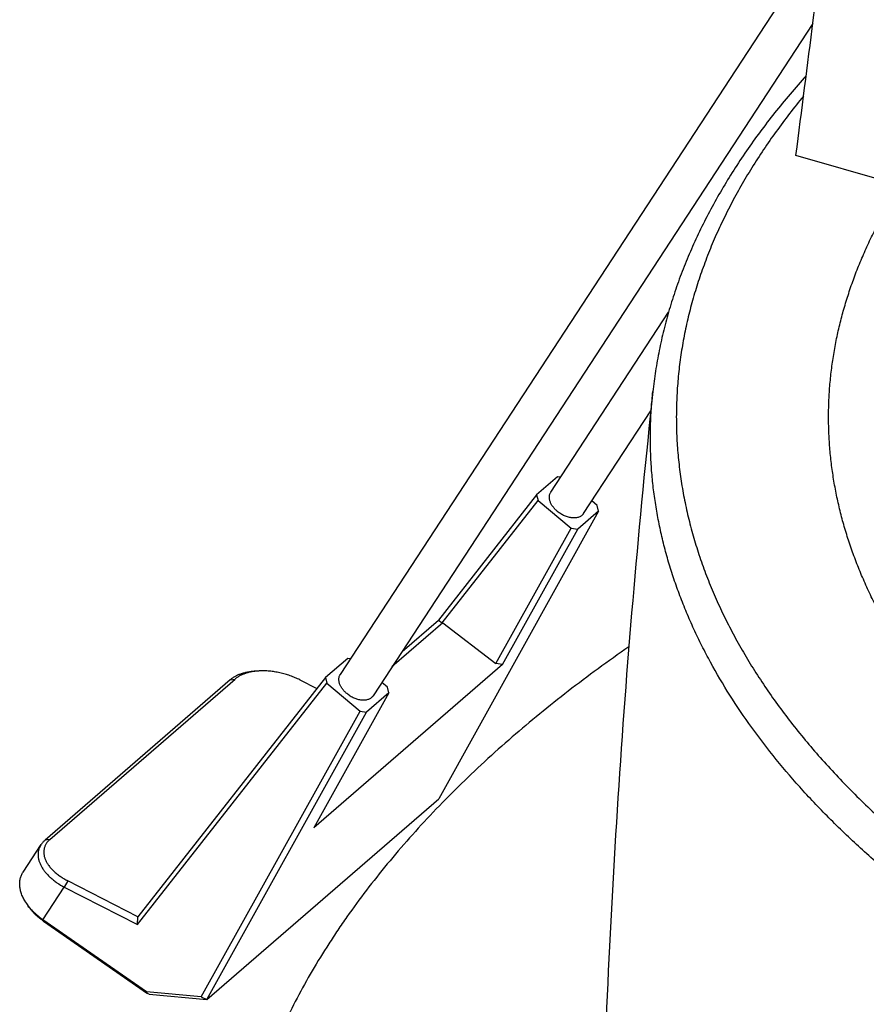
# Model space of a CAD drawing. Header units: millimetres. Extents: x 0 to 210, y 0 to 297.
# Tile 58 of 88: x 68 to 79, y 228 to 241. Entities that reach past the tile are written whole.
import ezdxf

# ---------------------------------------------------------------- set-up
doc = ezdxf.new("R2010")
doc.units = ezdxf.units.MM
doc.header["$LTSCALE"] = 19.36
doc.layers.get('0').update_dxf_attribs({"linetype": 'CONTINUOUS'})

msp = doc.modelspace()

# ---------------------------------------------------------------- linework, layer by layer
at = {"color": 7, "linetype": 'Continuous'}
for p, q in [((78.7085, 241.9486), (72.5859, 232.59)), ((78.628, 240.9122), (73.0043, 232.3162)), ((75.2771, 234.9206), (76.7834, 237.223)), ((75.6955, 234.6469), (76.5566, 235.9632)), ((75.3636, 235.1189), (75.097, 234.8879)), ((75.4026, 235.1125), (75.3636, 235.1189)), ((75.097, 234.8879), (73.8406, 233.2864)), ((73.887, 233.252), (75.1143, 234.8165)), ((75.097, 234.8879), (75.1143, 234.8165)), ((75.1143, 234.8165), (75.5383, 234.4609)), ((75.8716, 234.7495), (75.8013, 234.8086)), ((75.889, 234.6782), (75.8716, 234.7495)), ((75.889, 234.6782), (73.8455, 231.002)), ((75.889, 234.6782), (75.6223, 234.4472)), ((74.5765, 232.7305), (75.5383, 234.4609)), ((74.6619, 232.7194), (75.6223, 234.4472)), ((75.5383, 234.4609), (75.6223, 234.4472)), ((73.8982, 233.2513), (73.2471, 232.6874)), ((73.3754, 232.8836), (73.8406, 233.2864)), ((73.8406, 233.2864), (73.887, 233.252)), ((73.887, 233.252), (73.8982, 233.2513)), ((73.8982, 233.2513), (74.5765, 232.7305)), ((72.6819, 232.7964), (72.397, 232.5497)), ((72.7172, 232.7906), (72.6819, 232.7964)), ((74.6619, 232.7194), (72.2467, 230.6279)), ((74.6619, 232.7194), (74.5765, 232.7305)), ((72.397, 232.5497), (69.999, 229.493)), ((71.55, 232.6348), (71.5113, 232.6328)), ((72.397, 232.5497), (72.4144, 232.4783)), ((71.1772, 232.521), (68.8106, 230.4715)), ((68.8737, 230.4818), (71.2404, 232.5313)), ((69.9926, 229.3912), (72.4144, 232.4783)), ((72.0687, 232.5209), (72.2869, 232.4093)), ((72.4144, 232.4783), (72.8383, 232.1226)), ((73.1898, 232.427), (73.1168, 232.4883)), ((73.2072, 232.3557), (73.1898, 232.427)), ((73.2072, 232.3557), (72.2467, 230.6279)), ((73.2072, 232.3557), (72.9223, 232.109)), ((70.806, 228.4666), (72.8383, 232.1226)), ((70.8788, 228.4329), (72.9223, 232.109)), ((72.8383, 232.1226), (72.9223, 232.109)), ((70.8788, 228.4329), (73.8455, 231.002)), ((68.5303, 230.0632), (68.7598, 230.4139)), ((69.999, 229.493), (69.1021, 229.9517)), ((69.0562, 229.8701), (69.9926, 229.3912)), ((68.5625, 229.6801), (68.5857, 229.6435)), ((70.1068, 228.5339), (68.7841, 229.4543)), ((68.7922, 229.435), (70.1218, 228.5098)), ((69.9926, 229.3912), (69.999, 229.493)), ((70.1218, 228.5098), (70.1068, 228.5339)), ((70.806, 228.4666), (70.1068, 228.5339)), ((70.1418, 228.5038), (70.1218, 228.5098)), ((70.1418, 228.5038), (70.8788, 228.4329)), ((70.806, 228.4666), (70.8788, 228.4329))]:
    msp.add_line(p, q, dxfattribs=at)
at = {"color": 6, "linetype": 'Continuous'}
msp.add_line((79.6056, 238.8837), (78.4129, 239.228), dxfattribs=at)
at = {"color": 9, "linetype": 'Continuous'}
for p, q in [((71.1772, 232.521), (71.2404, 232.5313)), ((68.8737, 230.4818), (68.8106, 230.4715)), ((69.1021, 229.9517), (69.0562, 229.8701)), ((68.7841, 229.4543), (69.0562, 229.8701)), ((68.7841, 229.4543), (68.7922, 229.435))]:
    msp.add_line(p, q, dxfattribs=at)
at = {"color": 6, "linetype": 'Continuous'}
for points, knots in [([(78.4129, 239.228), (78.4864, 239.8041), (78.7807, 242.1085), (79.076, 244.4127), (79.2982, 246.1407)], [0, 0, 0, 0, 0.2500245, 1, 1, 1, 1]), ([(78.5429, 240.2464), (78.4036, 240.0921), (78.2031, 239.8561), (77.9537, 239.5311), (77.7791, 239.2868), (77.6156, 239.0401), (77.4633, 238.7911), (77.3223, 238.54), (77.1928, 238.2868), (77.0748, 238.0318), (76.9685, 237.775), (76.8739, 237.5167), (76.7912, 237.2569), (76.7204, 236.9959), (76.6617, 236.7338), (76.6151, 236.4709), (76.592, 236.2948), (76.5826, 236.2067)], [0, 0, 0, 0, 0.1366076, 0.2033543, 0.2691084, 0.3339133, 0.3978159, 0.4608669, 0.5231205, 0.5846344, 0.6454696, 0.7056902, 0.7653631, 0.8245578, 0.8833461, 0.9418017, 1, 1, 1, 1]), ([(112.9212, 229.3056), (112.7371, 229.204), (112.3605, 229.005), (111.779, 228.7221), (111.1745, 228.4515), (110.5481, 228.1936), (109.901, 227.9489), (109.2341, 227.7179), (108.5486, 227.5008), (107.8458, 227.2981), (107.1268, 227.1102), (106.3928, 226.9372), (105.6451, 226.7797), (104.885, 226.6377), (104.1139, 226.5116), (103.3329, 226.4016), (102.5435, 226.3079), (101.747, 226.2306), (100.9447, 226.1698), (100.1382, 226.1257), (99.3286, 226.0983), (98.5175, 226.0878), (97.7063, 226.094), (96.8962, 226.117), (96.0887, 226.1568), (95.2852, 226.2133), (94.4871, 226.2863), (93.6957, 226.3758), (92.9125, 226.4816), (92.1386, 226.6036), (91.3755, 226.7415), (90.6245, 226.895), (89.8869, 227.064), (89.1639, 227.2481), (88.4567, 227.447), (87.7667, 227.6603), (87.0949, 227.8878), (86.4425, 228.129), (85.8107, 228.3835), (85.2004, 228.6509), (84.6128, 228.9307), (84.1399, 229.1753), (83.7739, 229.377), (83.5075, 229.53), (83.2474, 229.6858), (82.9939, 229.8443), (82.747, 230.0053), (82.5068, 230.1689), (82.2735, 230.3349), (82.0471, 230.5033), (81.8277, 230.674), (81.6154, 230.847), (81.4103, 231.0221), (81.2125, 231.1993), (81.0222, 231.3786), (80.8392, 231.5597), (80.6639, 231.7428), (80.4961, 231.9276), (80.336, 232.1141), (80.1837, 232.3022), (80.0393, 232.4919), (79.8585, 232.7449), (79.692, 233.0026), (79.5409, 233.2644), (79.4364, 233.4606), (79.3401, 233.6578), (79.2519, 233.856), (79.1721, 234.055), (79.1004, 234.2549), (79.0371, 234.4554), (78.9821, 234.6566), (78.9355, 234.8583), (78.8972, 235.0605), (78.8674, 235.263), (78.8459, 235.4658), (78.8329, 235.6688), (78.8282, 235.8718), (78.832, 236.0749), (78.8442, 236.2779), (78.8649, 236.4807), (78.8939, 236.6832), (78.9313, 236.8854), (78.9771, 237.0872), (79.0313, 237.2884), (79.0938, 237.4891), (79.1646, 237.689), (79.2436, 237.8881), (79.3309, 238.0864), (79.3942, 238.2171), (79.4272, 238.2823)], [0, 0, 0, 0, 0.0153015, 0.0309918, 0.0470607, 0.0634961, 0.0802844, 0.0974104, 0.1148575, 0.1326079, 0.1506427, 0.168942, 0.1874847, 0.2062493, 0.2252131, 0.2443533, 0.2636459, 0.283067, 0.302592, 0.322196, 0.3418538, 0.3615403, 0.3812301, 0.4008979, 0.4205182, 0.440066, 0.4595163, 0.4788446, 0.4980264, 0.5170381, 0.5358564, 0.5544587, 0.5728229, 0.5909281, 0.608754, 0.6262813, 0.643492, 0.6603692, 0.6768973, 0.6930622, 0.7088515, 0.7242545, 0.7318085, 0.7392629, 0.7466168, 0.7538696, 0.7610208, 0.7680702, 0.7750176, 0.7818629, 0.7886065, 0.7952487, 0.8017901, 0.8082315, 0.814574, 0.8208186, 0.826967, 0.8330208, 0.8389819, 0.8448526, 0.8506353, 0.8563328, 0.867483, 0.872944, 0.8783335, 0.8836556, 0.8889147, 0.8941155, 0.899263, 0.9043623, 0.9094189, 0.9144384, 0.9194266, 0.9243895, 0.9293332, 0.9342639, 0.939188, 0.9441118, 0.9490416, 0.9539838, 0.9589445, 0.9639299, 0.968946, 0.9739986, 0.9790935, 0.9842359, 0.9894312, 0.9946844, 1, 1, 1, 1]), ([(76.5826, 236.2067), (76.4925, 235.3692), (76.3297, 233.6917), (76.1374, 231.1703), (75.9972, 228.6443), (75.9385, 226.9584), (75.9179, 226.1151)], [0, 0, 0, 0, 0.2498072, 0.4997678, 0.7498443, 1, 1, 1, 1]), ([(76.2759, 232.944), (76.1433, 232.852), (75.8826, 232.6662), (75.5023, 232.3803), (75.1365, 232.0896), (74.9003, 231.8909), (74.7848, 231.7909)], [0, 0, 0, 0, 0.2568559, 0.5091299, 0.7568357, 1, 1, 1, 1]), ([(74.7848, 231.7909), (74.6652, 231.6873), (74.4315, 231.4787), (74.0944, 231.1581), (73.7743, 230.8331), (73.4717, 230.5039), (73.1866, 230.1708), (72.9193, 229.834), (72.7105, 229.5492), (72.5527, 229.3197), (72.4024, 229.0913), (72.2258, 228.804), (72.0314, 228.4548), (71.8555, 228.1032), (71.6984, 227.7493), (71.5602, 227.3934), (71.4409, 227.0358), (71.3406, 226.6767), (71.2863, 226.4355), (71.2624, 226.3149)], [0, 0, 0, 0, 0.0715549, 0.1417037, 0.2104698, 0.2778818, 0.3439743, 0.4087877, 0.4723686, 0.5037147, 0.534773, 0.5960539, 0.6562805, 0.7155252, 0.773867, 0.8313913, 0.8881894, 0.9443583, 1, 1, 1, 1])]:
    msp.add_open_spline(points, degree=3, knots=knots, dxfattribs=at)
at = {"color": 9, "linetype": 'Continuous'}
for points, knots in [([(78.5098, 239.9869), (78.3877, 239.839), (78.2129, 239.6131), (77.9973, 239.3033), (77.8474, 239.0709), (77.7081, 238.837), (77.5794, 238.6014), (77.4614, 238.3645), (77.3542, 238.1263), (77.2578, 237.8869), (77.1723, 237.6465), (77.0977, 237.4052), (77.0341, 237.1631), (76.9815, 236.9203), (76.9399, 236.6769), (76.9093, 236.4332), (76.8899, 236.1891), (76.8815, 235.9449), (76.8841, 235.7007), (76.8979, 235.4565), (76.9227, 235.2126), (76.9586, 234.9691), (77.0056, 234.726), (77.0635, 234.4835), (77.1325, 234.2417), (77.2123, 234.0008), (77.3031, 233.7609), (77.4047, 233.5221), (77.5172, 233.2845), (77.6404, 233.0482), (77.7742, 232.8134), (77.9187, 232.5802), (78.0737, 232.3488), (78.2391, 232.1191), (78.4149, 231.8914), (78.601, 231.6657), (78.7972, 231.4423), (79.0035, 231.2211), (79.2198, 231.0023), (79.446, 230.786), (79.6819, 230.5724), (79.9274, 230.3614), (80.1824, 230.1534), (80.4468, 229.9482), (80.7203, 229.7462), (81.003, 229.5472), (81.2946, 229.3516), (81.5951, 229.1593), (81.9041, 228.9704), (82.2216, 228.7851), (82.5475, 228.6035), (82.8815, 228.4255), (83.2234, 228.2515), (83.5732, 228.0813), (83.9306, 227.9151), (84.2954, 227.7531), (84.6675, 227.5952), (85.0467, 227.4416), (85.4327, 227.2923), (85.8254, 227.1474), (86.2245, 227.007), (86.6299, 226.8712), (87.1811, 226.6954), (87.8845, 226.4877), (88.7462, 226.259), (89.6277, 226.05), (90.5273, 225.8611), (91.4431, 225.6928), (92.3731, 225.5455), (93.3156, 225.4193), (94.2685, 225.3146), (95.2299, 225.2316), (96.1978, 225.1705), (97.1704, 225.1313), (98.1454, 225.1142), (99.121, 225.1192), (100.0951, 225.1463), (101.0658, 225.1954), (102.0311, 225.2665), (102.9889, 225.3593), (103.9373, 225.4737), (104.8744, 225.6095), (105.7982, 225.7664), (106.7069, 225.944), (107.5985, 226.142), (108.4713, 226.36), (109.3234, 226.5976), (110.0183, 226.8124), (110.5623, 226.9939), (110.962, 227.1338), (111.3553, 227.2783), (111.742, 227.4272), (112.1218, 227.5804), (112.4946, 227.7379), (112.8601, 227.8995), (113.2182, 228.0653), (113.5687, 228.2351), (113.9114, 228.4088), (114.2462, 228.5863), (114.5728, 228.7676), (114.8911, 228.9526), (115.201, 229.1411), (115.5022, 229.3331), (115.6988, 229.4644), (115.7955, 229.5306)], [0, 0, 0, 0, 0.0117981, 0.0175558, 0.0232237, 0.028806, 0.0343072, 0.0397322, 0.0450863, 0.0503752, 0.0556049, 0.0607817, 0.0659122, 0.0710034, 0.0760623, 0.0810965, 0.0861133, 0.0911204, 0.0961255, 0.1011364, 0.1061606, 0.1112058, 0.1162795, 0.1213888, 0.1265409, 0.1317424, 0.137, 0.1423198, 0.1477075, 0.1531688, 0.1587086, 0.1643318, 0.1700427, 0.1758452, 0.1817431, 0.1877396, 0.1938375, 0.2000394, 0.2063476, 0.2127639, 0.21929, 0.2259271, 0.2326762, 0.239538, 0.2465131, 0.2536016, 0.2608035, 0.2681186, 0.2755463, 0.2830861, 0.2907371, 0.2984982, 0.3063681, 0.3143456, 0.322429, 0.3306166, 0.3389065, 0.3472969, 0.3557854, 0.36437, 0.3730482, 0.3818175, 0.3906753, 0.4086452, 0.4269357, 0.4455227, 0.4643808, 0.4834835, 0.5028036, 0.5223126, 0.5419816, 0.5617811, 0.581681, 0.6016508, 0.6216599, 0.6416774, 0.6616725, 0.6816145, 0.7014727, 0.7212168, 0.7408171, 0.7602442, 0.7794694, 0.7984648, 0.8172035, 0.8356594, 0.8538078, 0.8716252, 0.880403, 0.88909, 0.8976836, 0.9061814, 0.9145812, 0.9228808, 0.9310782, 0.9391716, 0.9471593, 0.9550395, 0.9628111, 0.9704726, 0.978023, 0.9854615, 0.9927873, 1, 1, 1, 1]), ([(115.9901, 229.1208), (115.8145, 229.002), (115.4537, 228.7683), (114.8927, 228.4334), (114.3054, 228.11), (113.6928, 227.7986), (113.0558, 227.4996), (112.3954, 227.2137), (111.7127, 226.9411), (111.0088, 226.6824), (110.2848, 226.438), (109.5418, 226.2083), (108.7811, 225.9935), (108.0038, 225.7941), (107.2112, 225.6104), (106.4046, 225.4427), (105.5852, 225.2912), (104.7544, 225.1562), (103.9134, 225.0379), (103.0637, 224.9365), (102.2065, 224.8521), (101.3433, 224.7849), (100.4754, 224.735), (99.6042, 224.7025), (98.7311, 224.6874), (97.8575, 224.6898), (96.9848, 224.7096), (96.1143, 224.7468), (95.2475, 224.8014), (94.3858, 224.8733), (93.5305, 224.9623), (92.683, 225.0683), (91.8447, 225.1911), (91.0168, 225.3306), (90.2008, 225.4865), (89.3978, 225.6586), (88.6093, 225.8466), (87.8363, 226.0502), (87.0803, 226.269), (86.3424, 226.5028), (85.6237, 226.7511), (84.9254, 227.0136), (84.2486, 227.2898), (83.5945, 227.5794), (82.964, 227.8817), (82.3581, 228.1964), (81.7778, 228.523), (81.2241, 228.8609), (80.6978, 229.2097), (80.1997, 229.5686), (79.7307, 229.9373), (79.2915, 230.3151), (78.8828, 230.7014), (78.5052, 231.0956), (78.1594, 231.4972), (77.8459, 231.9054), (77.5652, 232.3196), (77.3578, 232.6716), (77.2091, 232.9553), (77.1068, 233.1678), (77.013, 233.3812), (76.9277, 233.5956), (76.8511, 233.8108), (76.783, 234.0268), (76.7236, 234.2434), (76.6729, 234.4605), (76.6309, 234.6781), (76.5976, 234.8961), (76.573, 235.1144), (76.5571, 235.3329), (76.55, 235.5515), (76.5516, 235.7701), (76.562, 235.9887), (76.5748, 236.1341), (76.5826, 236.2067)], [0, 0, 0, 0, 0.0139974, 0.0283764, 0.0431324, 0.058259, 0.0737477, 0.0895885, 0.10577, 0.122279, 0.1391015, 0.156222, 0.1736241, 0.1912904, 0.2092024, 0.2273413, 0.245687, 0.2642192, 0.2829168, 0.3017584, 0.320722, 0.3397853, 0.3589257, 0.3781205, 0.3973468, 0.4165814, 0.4358014, 0.4549837, 0.4741055, 0.493144, 0.5120767, 0.5308815, 0.5495364, 0.5680201, 0.5863118, 0.6043912, 0.6222385, 0.639835, 0.6571625, 0.6742038, 0.6909429, 0.7073646, 0.723455, 0.7392015, 0.7545931, 0.76962, 0.7842745, 0.7985505, 0.812444, 0.8259532, 0.8390787, 0.8518237, 0.8641944, 0.8761998, 0.8878524, 0.8991681, 0.9101667, 0.9208716, 0.9261231, 0.9313119, 0.9364419, 0.9415175, 0.9465431, 0.9515235, 0.9564636, 0.9613686, 0.9662437, 0.9710943, 0.9759259, 0.9807444, 0.9855552, 0.9903643, 0.9951773, 1, 1, 1, 1])]:
    msp.add_open_spline(points, degree=3, knots=knots, dxfattribs=at)
at = {"color": 7, "linetype": 'Continuous'}
for points, knots in [([(75.3613, 234.6755), (75.3505, 234.6846), (75.3351, 234.6991), (75.3166, 234.7199), (75.3041, 234.7358), (75.293, 234.7522), (75.2834, 234.7687), (75.2753, 234.7854), (75.2687, 234.8021), (75.2638, 234.8186), (75.2605, 234.8349), (75.259, 234.8509), (75.2591, 234.8663), (75.261, 234.8811), (75.2646, 234.8952), (75.2699, 234.9085), (75.2745, 234.9167), (75.2771, 234.9206)], [0, 0, 0, 0, 0.15073, 0.2243025, 0.2962838, 0.3664301, 0.4345352, 0.5004381, 0.5640309, 0.6252669, 0.6841688, 0.7408366, 0.7954536, 0.8482894, 0.8996976, 0.9501063, 1, 1, 1, 1]), ([(75.6955, 234.6469), (75.6939, 234.6444), (75.6904, 234.6396), (75.6846, 234.6328), (75.6782, 234.6265), (75.6689, 234.6186), (75.6557, 234.61), (75.638, 234.6019), (75.6185, 234.596), (75.5975, 234.5923), (75.5751, 234.5909), (75.5517, 234.5919), (75.5276, 234.5951), (75.5029, 234.6006), (75.4781, 234.6082), (75.4533, 234.618), (75.429, 234.6297), (75.4053, 234.6432), (75.3826, 234.6585), (75.3683, 234.6697), (75.3613, 234.6755)], [0, 0, 0, 0, 0.0237999, 0.0476986, 0.0717924, 0.096173, 0.1460908, 0.1980705, 0.2525328, 0.3097333, 0.3697711, 0.4326053, 0.4980749, 0.5659185, 0.6357931, 0.7072914, 0.7799579, 0.8533039, 0.9268219, 1, 1, 1, 1]), ([(71.5113, 232.6328), (71.4943, 232.632), (71.4608, 232.6293), (71.4117, 232.6224), (71.3649, 232.6125), (71.3208, 232.5998), (71.2797, 232.5843), (71.2418, 232.566), (71.2076, 232.5452), (71.1869, 232.5294), (71.1772, 232.521)], [0, 0, 0, 0, 0.142754, 0.2810436, 0.4144073, 0.542502, 0.6650929, 0.7821003, 0.893636, 1, 1, 1, 1]), ([(71.55, 232.6348), (71.5341, 232.6339), (71.5028, 232.6314), (71.457, 232.6248), (71.4135, 232.6156), (71.3725, 232.6037), (71.3345, 232.5893), (71.2996, 232.5726), (71.2682, 232.5535), (71.2492, 232.5389), (71.2404, 232.5313)], [0, 0, 0, 0, 0.1442886, 0.2836324, 0.4175935, 0.5458279, 0.6681387, 0.7844808, 0.8949848, 1, 1, 1, 1]), ([(72.0687, 232.5209), (72.049, 232.531), (72.0084, 232.55), (71.9562, 232.5705), (71.9131, 232.585), (71.8803, 232.5949), (71.8472, 232.6039), (71.8138, 232.6118), (71.7802, 232.6186), (71.7356, 232.6262), (71.6911, 232.6316), (71.6468, 232.6348), (71.6035, 232.6364), (71.5713, 232.6359), (71.55, 232.6348)], [0, 0, 0, 0, 0.1237586, 0.2499412, 0.3136336, 0.3775467, 0.4415476, 0.5055034, 0.5692822, 0.632752, 0.7582285, 0.8200028, 0.8809683, 1, 1, 1, 1]), ([(72.6701, 232.3449), (72.6592, 232.3539), (72.6439, 232.3684), (72.6254, 232.3892), (72.6129, 232.4052), (72.6018, 232.4215), (72.5922, 232.4381), (72.584, 232.4548), (72.5775, 232.4714), (72.5726, 232.488), (72.5693, 232.5043), (72.5678, 232.5202), (72.5679, 232.5356), (72.5698, 232.5505), (72.5734, 232.5646), (72.5787, 232.5778), (72.5833, 232.5861), (72.5859, 232.59)], [0, 0, 0, 0, 0.15073, 0.2243025, 0.2962838, 0.3664301, 0.4345352, 0.5004381, 0.5640309, 0.6252669, 0.6841688, 0.7408366, 0.7954536, 0.8482894, 0.8996976, 0.9501063, 1, 1, 1, 1]), ([(73.0043, 232.3162), (73.0027, 232.3138), (72.9992, 232.3089), (72.9934, 232.3022), (72.987, 232.2958), (72.9777, 232.288), (72.9645, 232.2793), (72.9468, 232.2712), (72.9273, 232.2653), (72.9063, 232.2616), (72.8839, 232.2603), (72.8605, 232.2612), (72.8364, 232.2644), (72.8117, 232.2699), (72.7869, 232.2776), (72.7621, 232.2873), (72.7378, 232.299), (72.7141, 232.3126), (72.6914, 232.3278), (72.677, 232.339), (72.6701, 232.3449)], [0, 0, 0, 0, 0.0237999, 0.0476986, 0.0717924, 0.096173, 0.1460908, 0.1980705, 0.2525328, 0.3097333, 0.3697711, 0.4326053, 0.4980749, 0.5659185, 0.6357931, 0.7072914, 0.7799579, 0.8533039, 0.9268219, 1, 1, 1, 1]), ([(68.7598, 230.4139), (68.7565, 230.409), (68.7504, 230.3988), (68.7424, 230.383), (68.7356, 230.3668), (68.7302, 230.3503), (68.726, 230.3333), (68.7232, 230.316), (68.7216, 230.2985), (68.7213, 230.2807), (68.7223, 230.2627), (68.7246, 230.2445), (68.7282, 230.2262), (68.7347, 230.2014), (68.746, 230.1702), (68.7642, 230.1332), (68.7871, 230.0966), (68.8143, 230.0605), (68.8403, 230.0315), (68.8629, 230.0087), (68.8874, 229.9859), (68.9134, 229.964), (68.9409, 229.9429), (68.9849, 229.9113), (69.0239, 229.8876), (69.0562, 229.8701)], [0, 0, 0, 0, 0.025749, 0.0512013, 0.0764444, 0.1015722, 0.1266833, 0.1518746, 0.1772349, 0.2028513, 0.2288079, 0.2551835, 0.2820446, 0.3094487, 0.3660621, 0.4253701, 0.4875518, 0.5526912, 0.6207674, 0.6558873, 0.6917029, 0.7653187, 0.803077, 0.8414279, 1, 1, 1, 1]), ([(68.8106, 230.4715), (68.8007, 230.4629), (68.7868, 230.4492), (68.7704, 230.4294), (68.7632, 230.4192), (68.7598, 230.4139)], [0, 0, 0, 0, 0.5101266, 0.7572919, 1, 1, 1, 1]), ([(68.8737, 230.4818), (68.8642, 230.4735), (68.8508, 230.4603), (68.8353, 230.441), (68.8252, 230.4261), (68.8165, 230.4107), (68.8092, 230.3948), (68.8033, 230.3785), (68.7989, 230.3618), (68.7959, 230.3447), (68.7945, 230.3273), (68.7944, 230.3096), (68.7959, 230.2917), (68.7988, 230.2736), (68.8047, 230.249), (68.8135, 230.2244), (68.8249, 230.2002), (68.8385, 230.1754), (68.8547, 230.151), (68.8731, 230.1273), (68.8938, 230.1033), (68.9229, 230.0739), (68.9618, 230.0404), (69.005, 230.0085), (69.0519, 229.9787), (69.085, 229.9605), (69.1021, 229.9517)], [0, 0, 0, 0, 0.0550853, 0.0816645, 0.1077105, 0.1333277, 0.1586321, 0.1837453, 0.2087934, 0.2339052, 0.2592074, 0.2848215, 0.3108622, 0.337436, 0.3646362, 0.4211953, 0.4507154, 0.4811141, 0.5446397, 0.5778249, 0.6119547, 0.6829905, 0.7576189, 0.8355728, 0.9165076, 1, 1, 1, 1]), ([(68.5625, 229.6801), (68.5519, 229.6967), (68.5374, 229.7222), (68.521, 229.7571), (68.5107, 229.7829), (68.5022, 229.8086), (68.4933, 229.8423), (68.4879, 229.8759), (68.4863, 229.909), (68.487, 229.933), (68.4896, 229.9566), (68.494, 229.9795), (68.5003, 230.0017), (68.5084, 230.0231), (68.5183, 230.0437), (68.5261, 230.0568), (68.5303, 230.0632)], [0, 0, 0, 0, 0.1455531, 0.2156698, 0.2839938, 0.3505566, 0.4154165, 0.5402697, 0.6005807, 0.6596622, 0.7176911, 0.7748775, 0.8314588, 0.887672, 0.9437648, 1, 1, 1, 1]), ([(68.7841, 229.4543), (68.7726, 229.4625), (68.7501, 229.4791), (68.7177, 229.5053), (68.6869, 229.5326), (68.6579, 229.5607), (68.6309, 229.5895), (68.6059, 229.6191), (68.583, 229.6491), (68.569, 229.6697), (68.5625, 229.6801)], [0, 0, 0, 0, 0.1327909, 0.2638835, 0.3929847, 0.5198258, 0.6441529, 0.7657431, 0.8844127, 1, 1, 1, 1]), ([(68.7922, 229.435), (68.7814, 229.4425), (68.7604, 229.4579), (68.7301, 229.4821), (68.7013, 229.5072), (68.6743, 229.5331), (68.6491, 229.5598), (68.6259, 229.5871), (68.6047, 229.6149), (68.5918, 229.6339), (68.5857, 229.6435)], [0, 0, 0, 0, 0.1332044, 0.2646187, 0.3939342, 0.5208615, 0.6451459, 0.7665552, 0.884889, 1, 1, 1, 1])]:
    msp.add_open_spline(points, degree=3, knots=knots, dxfattribs=at)

doc.saveas('drawing.dxf')
